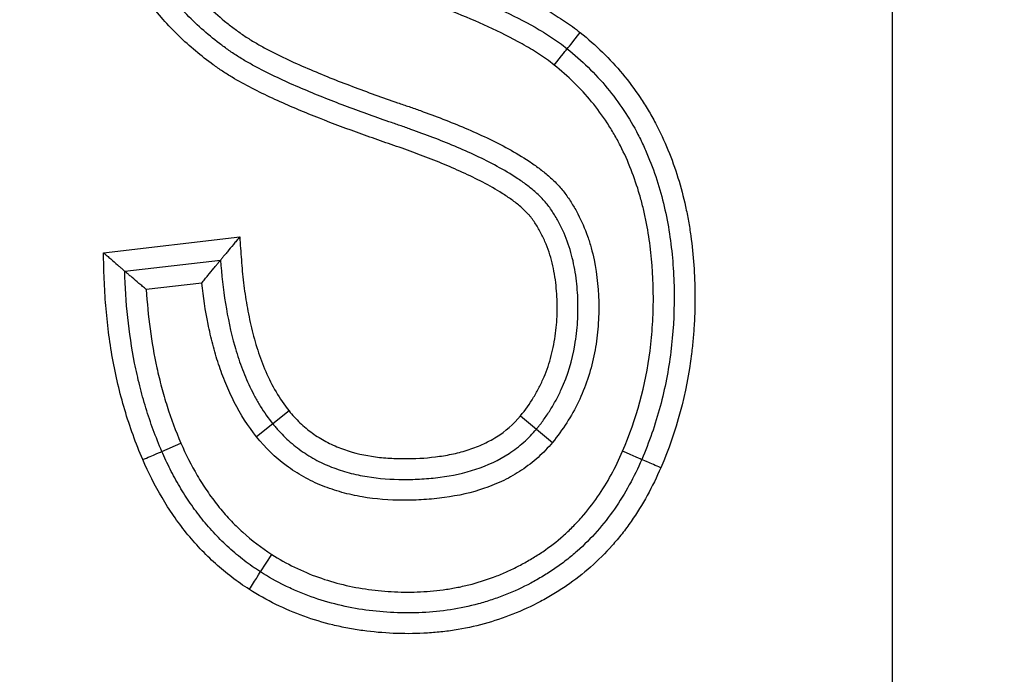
# Model space of a CAD drawing. Header units: millimetres. Extents: x 6909 to 9403, y -385 to 1379.
# Tile 22 of 142: x 7951.93 to 7956.67, y 1020 to 1023.15. Entities that reach past the tile are written whole.
import ezdxf

# ---------------------------------------------------------------- set-up
doc = ezdxf.new("R2010")
doc.units = ezdxf.units.MM
doc.dimstyles.get("Standard").update_dxf_attribs({"dimtxt": 20, "dimasz": 10, "dimexe": 8, "dimexo": 8, "dimgap": 8, "dimtad": 0, "dimtih": 1, "dimtoh": 1, "dimdsep": 46, "dimtxsty": 'Standard', "dimcen": 0.09, "dimadec": 0, "dimazin": 0, "dimtfac": 1, "dimtofl": 0, "dimtmove": 0, "dimatfit": 3, "dimfxl": 0, "dimtolj": 1, "dimtzin": 0, "dimarcsym": 0})

# ---------------------------------------------------------------- blocks, each defined once
blk = doc.blocks.new('*D8')
at = {"color": 0, "lineweight": -2}
for p, q in [((7518.1286, 939.3847), (7518.1286, 1174.0727)), ((7956.1286, 929.3847), (7956.1286, 1174.0727)), ((7528.1286, 1166.0727), (7702.4619, 1166.0727)), ((7946.1286, 1166.0727), (7771.7953, 1166.0727))]:
    blk.add_line(p, q, dxfattribs=at)
at = {"color": 0, "lineweight": 18}
for points in [[(7528.1286, 1167.7394), (7528.1286, 1164.4061), (7518.1286, 1166.0727)], [(7946.1286, 1167.7394), (7946.1286, 1164.4061), (7956.1286, 1166.0727)]]:
    blk.add_solid(points, dxfattribs=at)
at = {"layer": 'Defpoints', "color": 0, "lineweight": 18}
for p in [(7956.1286, 1166.0727), (7518.1286, 931.3847), (7956.1286, 921.3847)]:
    blk.add_point(p, dxfattribs=at)
at = {"color": 0, "lineweight": 18, "insert": (7737.1286, 1166.0727), "char_height": 20, "attachment_point": 5}
blk.add_mtext('\\A1;438', dxfattribs=at)
blk = doc.blocks.new('*D9')
at = {"color": 0, "lineweight": -2}
for p, q in [((7411.2786, 1024.3847), (7411.2786, 1241.2782)), ((8072.6286, 1044.2381), (8072.6286, 1241.2782)), ((7421.2786, 1233.2782), (7707.2869, 1233.2782)), ((8062.6286, 1233.2782), (7776.6203, 1233.2782))]:
    blk.add_line(p, q, dxfattribs=at)
at = {"color": 0, "lineweight": 18}
for points in [[(7421.2786, 1234.9449), (7421.2786, 1231.6116), (7411.2786, 1233.2782)], [(8062.6286, 1234.9449), (8062.6286, 1231.6116), (8072.6286, 1233.2782)]]:
    blk.add_solid(points, dxfattribs=at)
at = {"layer": 'Defpoints', "color": 0, "lineweight": 18}
for p in [(8072.6286, 1233.2782), (8072.6286, 1036.2381), (7411.2786, 1016.3847)]:
    blk.add_point(p, dxfattribs=at)
at = {"color": 0, "lineweight": 18, "insert": (7741.9536, 1233.2782), "char_height": 20, "attachment_point": 5}
blk.add_mtext('\\A1;664', dxfattribs=at)

msp = doc.modelspace()

# ---------------------------------------------------------------- linework, layer by layer
for p, q in [((7952.3328, 1022.0279), (7952.9882, 1022.1039)), ((7952.4352, 1021.9391), (7952.896, 1021.9926)), ((7952.8057, 1021.8814), (7952.539, 1021.8505)), ((7953.2256, 1021.2675), (7953.1478, 1021.2046)), ((7954.339, 1021.2431), (7954.416, 1021.1793)), ((7953.1478, 1021.2046), (7953.0697, 1021.1421)), ((7954.416, 1021.1793), (7954.493, 1021.1155)), ((7952.6136, 1021.0724), (7952.7054, 1021.112)), ((7953.0883, 1020.4927), (7953.1421, 1020.577))]:
    msp.add_line(p, q)
for centre, major_axis, ratio, start_param, end_param in [((7954.6261, 1023.0866), (0.0624, 0.0782), 0.007213, 3.141593, 4.712387), ((7954.5008, 1022.9307), (0.0629, 0.0777), 0.007213, 4.712389, 6.283185), ((7952.5218, 1021.0328), (-0.0918, -0.0396), 0.002009, 1.570796, 3.141593), ((7954.8305, 1021.0725), (0.0919, -0.0395), 0.00212, 0, 1.570796), ((7955.0141, 1020.9933), (0.0918, -0.0397), 0.00212, 1.570796, 3.141593), ((7953.0343, 1020.4085), (-0.054, -0.0842), 0.002805, 1.570796, 3.141593)]:
    msp.add_ellipse(centre, major_axis=major_axis, ratio=ratio, start_param=start_param, end_param=end_param)
for points, knots in [([(7953.2655, 1023.7071), (7953.279, 1023.6992), (7953.2928, 1023.6917), (7953.3207, 1023.6774), (7953.3348, 1023.6705), (7953.3772, 1023.6504), (7953.4057, 1023.6377), (7953.4918, 1023.6004), (7953.5498, 1023.577), (7953.6663, 1023.5312), (7953.7248, 1023.509), (7953.8127, 1023.4763), (7953.8421, 1023.4655), (7953.8862, 1023.4494), (7953.9009, 1023.4441), (7953.9303, 1023.4334), (7954.0037, 1023.4062), (7954.0765, 1023.3777), (7954.1921, 1023.3297), (7954.2494, 1023.3046), (7954.3619, 1023.251), (7954.4173, 1023.2225), (7954.4981, 1023.1756), (7954.5246, 1023.1592), (7954.5766, 1023.1245), (7954.602, 1023.1061), (7954.6266, 1023.0862)], [0, 0, 0, 0, 0.03125, 0.03125, 0.0625, 0.0625, 0.125, 0.125, 0.25, 0.25, 0.375, 0.375, 0.4375, 0.4375, 0.46875, 0.46875, 0.5, 0.625, 0.625, 0.75, 0.75, 0.875, 0.875, 0.9375, 0.9375, 1, 1, 1, 1]), ([(7953.2156, 1023.6205), (7953.2289, 1023.6126), (7953.2426, 1023.6052), (7953.27, 1023.5909), (7953.2839, 1023.5841), (7953.3257, 1023.564), (7953.3539, 1023.5513), (7953.439, 1023.5141), (7953.4963, 1023.4907), (7953.6114, 1023.4452), (7953.6692, 1023.4232), (7953.7561, 1023.3906), (7953.7851, 1023.3799), (7953.8432, 1023.3586), (7953.8724, 1023.3481), (7953.9594, 1023.316), (7954.0171, 1023.2937), (7954.1317, 1023.2468), (7954.1886, 1023.2223), (7954.3005, 1023.1699), (7954.3556, 1023.1421), (7954.4361, 1023.0962), (7954.4626, 1023.0802), (7954.5144, 1023.046), (7954.5396, 1023.0279), (7954.5637, 1023.0084)], [0, 0, 0, 0, 0.03125, 0.03125, 0.0625, 0.0625, 0.125, 0.125, 0.25, 0.25, 0.375, 0.375, 0.4375, 0.4375, 0.5, 0.5, 0.625, 0.625, 0.75, 0.75, 0.875, 0.875, 0.9375, 0.9375, 1, 1, 1, 1]), ([(7952.5684, 1023.5949), (7952.6001, 1023.524), (7952.6377, 1023.4572), (7952.7029, 1023.3631), (7952.7261, 1023.3328), (7952.7756, 1023.2742), (7952.8019, 1023.246), (7952.8573, 1023.1916), (7952.8861, 1023.166), (7952.9306, 1023.1295), (7952.9457, 1023.1177), (7952.9764, 1023.0948), (7952.9919, 1023.0836), (7953.0235, 1023.062), (7953.0397, 1023.0518), (7953.0726, 1023.0322), (7953.0893, 1023.0227), (7953.1401, 1022.9952), (7953.1747, 1022.9779), (7953.2446, 1022.9448), (7953.2799, 1022.929), (7953.3508, 1022.8985), (7953.3865, 1022.8837), (7953.494, 1022.8407), (7953.5663, 1022.8136), (7953.6753, 1022.7743), (7953.7117, 1022.7615), (7953.7665, 1022.7426), (7953.7848, 1022.7364), (7953.8213, 1022.7237), (7953.8395, 1022.7173), (7953.9303, 1022.6848), (7954.0022, 1022.6571), (7954.1084, 1022.6119), (7954.1435, 1022.5962), (7954.2129, 1022.5631), (7954.2472, 1022.5457), (7954.3148, 1022.5086), (7954.3481, 1022.4889), (7954.3967, 1022.4567), (7954.4127, 1022.4455), (7954.4438, 1022.4222), (7954.4589, 1022.4101), (7954.4881, 1022.3849), (7954.5021, 1022.3716), (7954.5288, 1022.3437), (7954.5414, 1022.329), (7954.559, 1022.3055), (7954.5647, 1022.2974), (7954.5757, 1022.2812), (7954.5918, 1022.2566), (7954.6257, 1022.1974), (7954.6488, 1022.1437), (7954.6683, 1022.0882), (7954.6741, 1022.0694), (7954.6845, 1022.0318), (7954.6891, 1022.013), (7954.709, 1021.9182), (7954.7158, 1021.841), (7954.7157, 1021.7434), (7954.7153, 1021.7238), (7954.7134, 1021.6849), (7954.7092, 1021.6267), (7954.7005, 1021.5693), (7954.6845, 1021.4934), (7954.6744, 1021.4558), (7954.6493, 1021.3815), (7954.6347, 1021.3455), (7954.5845, 1021.2411), (7954.5427, 1021.1761), (7954.493, 1021.1155)], [0, 0, 0, 0, 0.0625, 0.0625, 0.09375, 0.09375, 0.125, 0.125, 0.15625, 0.15625, 0.171875, 0.171875, 0.1875, 0.1875, 0.203125, 0.203125, 0.21875, 0.21875, 0.25, 0.25, 0.28125, 0.28125, 0.3125, 0.3125, 0.375, 0.375, 0.40625, 0.40625, 0.421875, 0.421875, 0.4375, 0.4375, 0.5, 0.5, 0.53125, 0.53125, 0.5625, 0.5625, 0.59375, 0.59375, 0.609375, 0.609375, 0.625, 0.625, 0.640625, 0.640625, 0.65625, 0.65625, 0.664063, 0.664063, 0.671875, 0.6875, 0.71875, 0.71875, 0.734375, 0.734375, 0.75, 0.75, 0.8125, 0.8125, 0.828125, 0.828125, 0.84375, 0.875, 0.875, 0.90625, 0.90625, 0.9375, 0.9375, 1, 1, 1, 1]), ([(7954.339, 1021.2431), (7954.3623, 1021.2715), (7954.3835, 1021.3013), (7954.412, 1021.3482), (7954.421, 1021.3642), (7954.4377, 1021.3968), (7954.4607, 1021.4463), (7954.4839, 1021.5148), (7954.496, 1021.568), (7954.5029, 1021.6039), (7954.5058, 1021.622), (7954.5128, 1021.6763), (7954.5151, 1021.7125), (7954.5161, 1021.7848), (7954.5149, 1021.821), (7954.5099, 1021.8751), (7954.5077, 1021.8932), (7954.5021, 1021.9293), (7954.4987, 1021.9474), (7954.4866, 1022.0008), (7954.4759, 1022.0355), (7954.4554, 1022.086), (7954.4479, 1022.1025), (7954.4352, 1022.1269), (7954.4308, 1022.135), (7954.4216, 1022.1509), (7954.412, 1022.1665), (7954.4017, 1022.1815), (7954.3938, 1022.1925), (7954.3911, 1022.1962), (7954.3854, 1022.2032), (7954.3825, 1022.2067), (7954.3675, 1022.2237), (7954.3542, 1022.2363), (7954.3262, 1022.2604), (7954.3116, 1022.2716), (7954.282, 1022.2929), (7954.2669, 1022.3029), (7954.221, 1022.332), (7954.1895, 1022.3497), (7954.1255, 1022.3832), (7954.0929, 1022.399), (7954.0271, 1022.4292), (7953.9938, 1022.4435), (7953.9267, 1022.4712), (7953.8928, 1022.4845), (7953.8248, 1022.5102), (7953.7906, 1022.5226), (7953.739, 1022.5406), (7953.7218, 1022.5465), (7953.6874, 1022.5583), (7953.6358, 1022.5762), (7953.5844, 1022.5945), (7953.4818, 1022.6317), (7953.4137, 1022.6574), (7953.2787, 1022.7115), (7953.2117, 1022.7398), (7953.1126, 1022.7858), (7953.0798, 1022.8017), (7953.0148, 1022.8352), (7952.9828, 1022.8528), (7952.9361, 1022.8808), (7952.9208, 1022.8904), (7952.8906, 1022.9103), (7952.8759, 1022.9207), (7952.8321, 1022.9525), (7952.7751, 1022.9968), (7952.7212, 1023.0452), (7952.669, 1023.0958), (7952.6437, 1023.1223), (7952.5231, 1023.2586), (7952.4454, 1023.38), (7952.3857, 1023.5135)], [0, 0, 0, 0, 0.03125, 0.03125, 0.046875, 0.046875, 0.0625, 0.09375, 0.109375, 0.109375, 0.125, 0.125, 0.15625, 0.15625, 0.1875, 0.1875, 0.203125, 0.203125, 0.21875, 0.21875, 0.25, 0.25, 0.265625, 0.265625, 0.273437, 0.273437, 0.28125, 0.289062, 0.289062, 0.292969, 0.292969, 0.296875, 0.296875, 0.3125, 0.3125, 0.328125, 0.328125, 0.34375, 0.34375, 0.375, 0.375, 0.40625, 0.40625, 0.4375, 0.4375, 0.46875, 0.46875, 0.5, 0.5, 0.515625, 0.515625, 0.53125, 0.5625, 0.5625, 0.625, 0.625, 0.6875, 0.6875, 0.71875, 0.71875, 0.75, 0.75, 0.765625, 0.765625, 0.78125, 0.78125, 0.8125, 0.84375, 0.84375, 0.875, 0.875, 1, 1, 1, 1]), ([(7954.416, 1021.1793), (7954.419, 1021.1829), (7954.4219, 1021.1866), (7954.4278, 1021.194), (7954.4365, 1021.2051), (7954.4562, 1021.2315), (7954.4824, 1021.2704), (7954.5013, 1021.3028), (7954.5191, 1021.3359), (7954.5275, 1021.3529), (7954.5664, 1021.4385), (7954.5878, 1021.5098), (7954.6039, 1021.6021), (7954.6066, 1021.6207), (7954.611, 1021.6581), (7954.6126, 1021.6768), (7954.616, 1021.7329), (7954.6163, 1021.7702), (7954.6135, 1021.8449), (7954.6103, 1021.8822), (7954.5993, 1021.9568), (7954.5916, 1021.9935), (7954.5712, 1022.0654), (7954.5585, 1022.1005), (7954.535, 1022.1519), (7954.5264, 1022.1688), (7954.508, 1022.2015), (7954.4982, 1022.2174), (7954.4824, 1022.2406), (7954.477, 1022.2482), (7954.4657, 1022.2631), (7954.4598, 1022.2703), (7954.441, 1022.2914), (7954.4273, 1022.3048), (7954.3991, 1022.3299), (7954.3844, 1022.3417), (7954.3544, 1022.3643), (7954.339, 1022.375), (7954.292, 1022.406), (7954.2596, 1022.425), (7954.1934, 1022.461), (7954.1596, 1022.4779), (7954.0575, 1022.526), (7953.9881, 1022.5548), (7953.883, 1022.5952), (7953.8477, 1022.6082), (7953.7946, 1022.6271), (7953.7769, 1022.6333), (7953.7414, 1022.6455), (7953.7236, 1022.6516), (7953.6348, 1022.6824), (7953.5641, 1022.7078), (7953.4236, 1022.7609), (7953.3539, 1022.7885), (7953.2505, 1022.8327), (7953.2162, 1022.8479), (7953.1482, 1022.8796), (7953.1145, 1022.8961), (7953.0646, 1022.9223), (7953.0481, 1022.9312), (7953.0153, 1022.9498), (7952.999, 1022.9595), (7952.9751, 1022.9745), (7952.9672, 1022.9796), (7952.9516, 1022.9899), (7952.9439, 1022.9953), (7952.921, 1023.0114), (7952.8457, 1023.0666), (7952.7762, 1023.1285), (7952.7119, 1023.1964), (7952.6993, 1023.2103), (7952.6746, 1023.2387), (7952.6625, 1023.2532), (7952.6273, 1023.2973), (7952.5613, 1023.388), (7952.5076, 1023.4859), (7952.477, 1023.5544)], [0, 0, 0, 0, 0.003906, 0.003906, 0.007813, 0.015625, 0.03125, 0.046875, 0.046875, 0.0625, 0.0625, 0.125, 0.125, 0.140625, 0.140625, 0.15625, 0.15625, 0.1875, 0.1875, 0.21875, 0.21875, 0.25, 0.25, 0.28125, 0.28125, 0.296875, 0.296875, 0.3125, 0.3125, 0.320313, 0.320313, 0.328125, 0.328125, 0.34375, 0.34375, 0.359375, 0.359375, 0.375, 0.375, 0.40625, 0.40625, 0.4375, 0.4375, 0.5, 0.5, 0.53125, 0.53125, 0.546875, 0.546875, 0.5625, 0.5625, 0.625, 0.625, 0.6875, 0.6875, 0.71875, 0.71875, 0.75, 0.75, 0.765625, 0.765625, 0.78125, 0.78125, 0.789063, 0.789063, 0.796875, 0.796875, 0.8125, 0.875, 0.875, 0.890625, 0.890625, 0.90625, 0.90625, 0.9375, 1, 1, 1, 1]), ([(7954.5013, 1022.9303), (7954.4774, 1022.9497), (7954.4521, 1022.9675), (7954.4006, 1023.0009), (7954.3743, 1023.0165), (7954.2943, 1023.0613), (7954.2394, 1023.0884), (7954.1282, 1023.1396), (7954.0717, 1023.1636), (7953.958, 1023.2094), (7953.9007, 1023.2313), (7953.8143, 1023.2628), (7953.7855, 1023.2732), (7953.728, 1023.2944), (7953.6992, 1023.3051), (7953.6132, 1023.3375), (7953.556, 1023.3595), (7953.4422, 1023.4048), (7953.3856, 1023.4281), (7953.3015, 1023.4652), (7953.2737, 1023.4779), (7953.2324, 1023.498), (7953.2187, 1023.5049), (7953.1915, 1023.5192), (7953.178, 1023.5266), (7953.1647, 1023.5344)], [0, 0, 0, 0, 0.0625, 0.0625, 0.125, 0.125, 0.25, 0.25, 0.375, 0.375, 0.5, 0.5, 0.5625, 0.5625, 0.625, 0.625, 0.75, 0.75, 0.875, 0.875, 0.9375, 0.9375, 0.96875, 0.96875, 1, 1, 1, 1]), ([(7954.6266, 1023.0862), (7954.7016, 1023.0263), (7954.7695, 1022.9602), (7954.8603, 1022.8514), (7954.9028, 1022.7946), (7954.9411, 1022.7341), (7954.9657, 1022.6929), (7954.9775, 1022.672), (7955.0109, 1022.6087), (7955.0309, 1022.5656), (7955.0667, 1022.4779), (7955.0986, 1022.3887), (7955.1228, 1022.2967), (7955.1383, 1022.2266), (7955.143, 1022.2031), (7955.1514, 1022.1562), (7955.1551, 1022.1327), (7955.1716, 1022.0151), (7955.1778, 1021.9208), (7955.1787, 1021.7789), (7955.1775, 1021.7316), (7955.1735, 1021.6605), (7955.1718, 1021.6368), (7955.1675, 1021.5894), (7955.165, 1021.5656), (7955.1387, 1021.3522), (7955.0898, 1021.1693), (7955.0142, 1020.9935)], [0, 0, 0, 0, 0.125, 0.125, 0.1875, 0.21875, 0.21875, 0.25, 0.25, 0.3125, 0.3125, 0.375, 0.4375, 0.4375, 0.46875, 0.46875, 0.5, 0.5, 0.625, 0.625, 0.6875, 0.6875, 0.71875, 0.71875, 0.75, 0.75, 1, 1, 1, 1]), ([(7954.5637, 1023.0084), (7954.5988, 1022.9804), (7954.6325, 1022.9507), (7954.697, 1022.8878), (7954.7279, 1022.8543), (7954.8139, 1022.7504), (7954.8753, 1022.6572), (7954.9246, 1022.5561), (7954.9433, 1022.5151), (7954.9522, 1022.4942), (7954.9773, 1022.4314), (7954.992, 1022.3891), (7955.0305, 1022.2611), (7955.0487, 1022.1743), (7955.0666, 1022.0421), (7955.0732, 1021.9755), (7955.0765, 1021.9082), (7955.078, 1021.8633), (7955.0784, 1021.8407), (7955.0787, 1021.7284), (7955.0735, 1021.6393), (7955.0514, 1021.4626), (7955.0344, 1021.375), (7954.9994, 1021.2449), (7954.9861, 1021.2017), (7954.9565, 1021.1165), (7954.9402, 1021.0745), (7954.9223, 1021.033)], [0, 0, 0, 0, 0.0625, 0.0625, 0.125, 0.125, 0.25, 0.28125, 0.28125, 0.3125, 0.3125, 0.375, 0.375, 0.5, 0.5, 0.5625, 0.59375, 0.59375, 0.625, 0.625, 0.75, 0.75, 0.875, 0.875, 0.9375, 0.9375, 1, 1, 1, 1]), ([(7954.8306, 1021.0727), (7954.8975, 1021.2284), (7954.9409, 1021.3899), (7954.965, 1021.5774), (7954.9674, 1021.5983), (7954.9714, 1021.6403), (7954.9731, 1021.6614), (7954.977, 1021.7247), (7954.9784, 1021.7668), (7954.9786, 1021.8928), (7954.9739, 1021.9764), (7954.958, 1022.1011), (7954.9512, 1022.1425), (7954.9385, 1022.2045), (7954.9338, 1022.2251), (7954.9237, 1022.2662), (7954.9181, 1022.2868), (7954.9003, 1022.3477), (7954.8867, 1022.3876), (7954.8561, 1022.4659), (7954.8391, 1022.5043), (7954.8103, 1022.5606), (7954.8003, 1022.5792), (7954.779, 1022.6158), (7954.7679, 1022.634), (7954.733, 1022.6873), (7954.708, 1022.7212), (7954.628, 1022.8185), (7954.5678, 1022.8772), (7954.5013, 1022.9303)], [0, 0, 0, 0, 0.25, 0.25, 0.28125, 0.28125, 0.3125, 0.3125, 0.375, 0.375, 0.5, 0.5, 0.5625, 0.5625, 0.59375, 0.59375, 0.625, 0.625, 0.6875, 0.6875, 0.75, 0.75, 0.78125, 0.78125, 0.8125, 0.8125, 0.875, 0.875, 1, 1, 1, 1]), ([(7952.9882, 1022.1039), (7952.9831, 1022.0978), (7952.9779, 1022.0915), (7952.9677, 1022.0792), (7952.9627, 1022.0731), (7952.9476, 1022.0549), (7952.938, 1022.0433), (7952.9246, 1022.0271), (7952.9204, 1022.022), (7952.9145, 1022.0149), (7952.9127, 1022.0127), (7952.9091, 1022.0084), (7952.9075, 1022.0064), (7952.9044, 1022.0027), (7952.903, 1022.001), (7952.9006, 1021.9981), (7952.8995, 1021.9968), (7952.8969, 1021.9937), (7952.896, 1021.9926), (7952.896, 1021.9926)], [0, 0, 0, 0, 0.125018, 0.125018, 0.250035, 0.250035, 0.50007, 0.50007, 0.625088, 0.625088, 0.687596, 0.687596, 0.750105, 0.750105, 0.812614, 0.812614, 0.875123, 0.875123, 1, 1, 1, 1]), ([(7952.9882, 1022.1039), (7952.9896, 1022.0856), (7952.9909, 1022.0672), (7952.9935, 1022.0304), (7952.9948, 1022.012), (7952.9989, 1021.9568), (7953.0024, 1021.9201), (7953.0112, 1021.8468), (7953.0164, 1021.8103), (7953.029, 1021.7376), (7953.0364, 1021.7015), (7953.0536, 1021.6299), (7953.0634, 1021.5945), (7953.0861, 1021.5244), (7953.0991, 1021.4897), (7953.1283, 1021.4224), (7953.1447, 1021.3898), (7953.1817, 1021.3267), (7953.2023, 1021.2963), (7953.2256, 1021.2675)], [0, 0, 0, 0, 0.0625, 0.0625, 0.125, 0.125, 0.25, 0.25, 0.375, 0.375, 0.5, 0.5, 0.625, 0.625, 0.75, 0.75, 0.875, 0.875, 1, 1, 1, 1]), ([(7952.3328, 1022.0279), (7952.3387, 1022.0228), (7952.3446, 1022.0177), (7952.3561, 1022.0077), (7952.3619, 1022.0027), (7952.3789, 1021.9879), (7952.3897, 1021.9786), (7952.4046, 1021.9656), (7952.4092, 1021.9616), (7952.4177, 1021.9543), (7952.4216, 1021.9509), (7952.4264, 1021.9467), (7952.4279, 1021.9454), (7952.4305, 1021.9432), (7952.4316, 1021.9422), (7952.4342, 1021.9399), (7952.4352, 1021.9391), (7952.4352, 1021.9391)], [0, 0, 0, 0, 0.125231, 0.125231, 0.250463, 0.250463, 0.500925, 0.500925, 0.626156, 0.626156, 0.751388, 0.751388, 0.814003, 0.814003, 0.876619, 0.876619, 1, 1, 1, 1]), ([(7952.5218, 1021.0326), (7952.505, 1021.0716), (7952.4893, 1021.1112), (7952.4605, 1021.1911), (7952.4472, 1021.2315), (7952.411, 1021.3539), (7952.3917, 1021.4366), (7952.3615, 1021.6041), (7952.3508, 1021.6884), (7952.3405, 1021.8155), (7952.338, 1021.858), (7952.3356, 1021.9217), (7952.335, 1021.9429), (7952.3339, 1021.9854), (7952.3334, 1022.0067), (7952.3328, 1022.0279)], [0, 0, 0, 0, 0.125, 0.125, 0.25, 0.25, 0.5, 0.5, 0.75, 0.75, 0.875, 0.875, 0.9375, 0.9375, 1, 1, 1, 1]), ([(7952.8057, 1021.8814), (7952.8107, 1021.8877), (7952.8157, 1021.894), (7952.8257, 1021.9064), (7952.8306, 1021.9125), (7952.8453, 1021.9307), (7952.8547, 1021.9423), (7952.8678, 1021.9584), (7952.872, 1021.9635), (7952.8778, 1021.9705), (7952.8796, 1021.9727), (7952.8831, 1021.9769), (7952.8847, 1021.9789), (7952.8877, 1021.9826), (7952.8891, 1021.9842), (7952.8915, 1021.9871), (7952.8925, 1021.9884), (7952.8951, 1021.9915), (7952.896, 1021.9926), (7952.896, 1021.9926)], [0, 0, 0, 0, 0.125178, 0.125178, 0.250357, 0.250357, 0.500713, 0.500713, 0.625892, 0.625892, 0.688481, 0.688481, 0.75107, 0.75107, 0.813659, 0.813659, 0.876249, 0.876249, 1, 1, 1, 1]), ([(7952.896, 1021.9926), (7952.901, 1021.9227), (7952.9087, 1021.853), (7952.9308, 1021.7147), (7952.9452, 1021.6462), (7952.9739, 1021.5452), (7952.9847, 1021.5118), (7953.0089, 1021.4462), (7953.0224, 1021.4139), (7953.045, 1021.3664), (7953.0529, 1021.3508), (7953.0696, 1021.32), (7953.0783, 1021.3049), (7953.1058, 1021.2605), (7953.1258, 1021.2319), (7953.1478, 1021.2046)], [0, 0, 0, 0, 0.25, 0.25, 0.5, 0.5, 0.625, 0.625, 0.75, 0.75, 0.8125, 0.8125, 0.875, 0.875, 1, 1, 1, 1]), ([(7952.6136, 1021.0724), (7952.5842, 1021.1405), (7952.5587, 1021.2101), (7952.5261, 1021.3164), (7952.5162, 1021.3523), (7952.4981, 1021.4243), (7952.49, 1021.4605), (7952.4684, 1021.5696), (7952.4574, 1021.6429), (7952.4418, 1021.7906), (7952.4371, 1021.8648), (7952.4352, 1021.9391)], [0, 0, 0, 0, 0.25, 0.25, 0.375, 0.375, 0.5, 0.5, 0.75, 0.75, 1, 1, 1, 1]), ([(7952.539, 1021.8505), (7952.533, 1021.8555), (7952.527, 1021.8605), (7952.5153, 1021.8705), (7952.5094, 1021.8754), (7952.4921, 1021.8901), (7952.4812, 1021.8994), (7952.4661, 1021.9124), (7952.4614, 1021.9164), (7952.455, 1021.922), (7952.4529, 1021.9237), (7952.4491, 1021.9271), (7952.4473, 1021.9286), (7952.444, 1021.9315), (7952.4425, 1021.9327), (7952.4399, 1021.935), (7952.4388, 1021.9359), (7952.4361, 1021.9383), (7952.4352, 1021.9391), (7952.4352, 1021.9391)], [0, 0, 0, 0, 0.125181, 0.125181, 0.250361, 0.250361, 0.500722, 0.500722, 0.625903, 0.625903, 0.688493, 0.688493, 0.751083, 0.751083, 0.813674, 0.813674, 0.876264, 0.876264, 1, 1, 1, 1]), ([(7952.539, 1021.8505), (7952.5427, 1021.7871), (7952.5486, 1021.724), (7952.5653, 1021.5983), (7952.5762, 1021.5357), (7952.5966, 1021.4429), (7952.604, 1021.4121), (7952.6204, 1021.3508), (7952.6293, 1021.3203), (7952.6581, 1021.2297), (7952.6802, 1021.1703), (7952.7054, 1021.112)], [0, 0, 0, 0, 0.25, 0.25, 0.5, 0.5, 0.625, 0.625, 0.75, 0.75, 1, 1, 1, 1]), ([(7953.0697, 1021.1421), (7953.0279, 1021.1941), (7952.9926, 1021.2498), (7952.9472, 1021.338), (7952.9334, 1021.3682), (7952.9081, 1021.4296), (7952.8967, 1021.4608), (7952.876, 1021.5237), (7952.8667, 1021.5555), (7952.85, 1021.6198), (7952.8426, 1021.6522), (7952.8229, 1021.7498), (7952.813, 1021.8154), (7952.8057, 1021.8814)], [0, 0, 0, 0, 0.25, 0.25, 0.375, 0.375, 0.5, 0.5, 0.625, 0.625, 0.75, 0.75, 1, 1, 1, 1]), ([(7953.2256, 1021.2675), (7953.2419, 1021.2471), (7953.2594, 1021.2278), (7953.2876, 1021.2008), (7953.2973, 1021.1921), (7953.3172, 1021.1755), (7953.3478, 1021.1518), (7953.3914, 1021.1247), (7953.4261, 1021.1077), (7953.4497, 1021.097), (7953.4618, 1021.092), (7953.5223, 1021.0691), (7953.5722, 1021.0567), (7953.6486, 1021.0448), (7953.6744, 1021.042), (7953.726, 1021.0383), (7953.7517, 1021.0374), (7953.8286, 1021.0372), (7953.8798, 1021.0397), (7953.9563, 1021.0492), (7953.9817, 1021.0533), (7954.0197, 1021.0611), (7954.0324, 1021.0641), (7954.0575, 1021.0705), (7954.0699, 1021.074), (7954.1069, 1021.0856), (7954.1311, 1021.0946), (7954.1664, 1021.1105), (7954.178, 1021.1162), (7954.201, 1021.1284), (7954.2123, 1021.1349), (7954.2669, 1021.1693), (7954.3057, 1021.2029), (7954.339, 1021.2431)], [0, 0, 0, 0, 0.0625, 0.0625, 0.09375, 0.09375, 0.125, 0.1875, 0.21875, 0.21875, 0.25, 0.25, 0.375, 0.375, 0.4375, 0.4375, 0.5, 0.5, 0.625, 0.625, 0.6875, 0.6875, 0.71875, 0.71875, 0.75, 0.75, 0.8125, 0.8125, 0.84375, 0.84375, 0.875, 0.875, 1, 1, 1, 1]), ([(7953.1478, 1021.2046), (7953.1501, 1021.2018), (7953.1525, 1021.1989), (7953.1572, 1021.1931), (7953.1643, 1021.1846), (7953.1815, 1021.1652), (7953.2174, 1021.1282), (7953.2511, 1021.0997), (7953.2869, 1021.0734), (7953.2993, 1021.0649), (7953.3243, 1021.049), (7953.3625, 1021.0265), (7953.4026, 1021.0079), (7953.4576, 1020.9863), (7953.486, 1020.9771), (7953.5431, 1020.9619), (7953.5718, 1020.9558), (7953.6586, 1020.9417), (7953.7172, 1020.9375), (7953.8059, 1020.9372), (7953.8355, 1020.938), (7953.8942, 1020.9415), (7953.9235, 1020.9442), (7954.0107, 1020.9557), (7954.0681, 1020.9678), (7954.1811, 1021.0052), (7954.2346, 1021.0298), (7954.2964, 1021.0701), (7954.3085, 1021.0786), (7954.3322, 1021.0966), (7954.3437, 1021.1061), (7954.3769, 1021.1356), (7954.3973, 1021.1567), (7954.416, 1021.1793)], [0, 0, 0, 0, 0.007813, 0.007813, 0.015625, 0.03125, 0.0625, 0.125, 0.125, 0.15625, 0.15625, 0.1875, 0.25, 0.25, 0.3125, 0.3125, 0.375, 0.375, 0.5, 0.5, 0.5625, 0.5625, 0.625, 0.625, 0.75, 0.75, 0.875, 0.875, 0.90625, 0.90625, 0.9375, 0.9375, 1, 1, 1, 1]), ([(7954.493, 1021.1155), (7954.4716, 1021.0897), (7954.4485, 1021.0656), (7954.4111, 1021.0321), (7954.3982, 1021.0213), (7954.3719, 1021.001), (7954.3315, 1020.972), (7954.2884, 1020.9475), (7954.2436, 1020.9258), (7954.2284, 1020.919), (7954.1975, 1020.9062), (7954.1819, 1020.9004), (7954.1034, 1020.8733), (7954.039, 1020.859), (7953.9407, 1020.8454), (7953.9076, 1020.8422), (7953.8412, 1020.8381), (7953.808, 1020.8372), (7953.7088, 1020.8376), (7953.6431, 1020.8425), (7953.5614, 1020.8563), (7953.5451, 1020.8595), (7953.5126, 1020.8667), (7953.4963, 1020.8707), (7953.4481, 1020.8841), (7953.3852, 1020.9052), (7953.3254, 1020.9337), (7953.2817, 1020.958), (7953.2674, 1020.9666), (7953.2393, 1020.9848), (7953.2256, 1020.9943), (7953.159, 1021.0437), (7953.1116, 1021.0898), (7953.0697, 1021.1421)], [0, 0, 0, 0, 0.0625, 0.0625, 0.09375, 0.09375, 0.125, 0.1875, 0.1875, 0.21875, 0.21875, 0.25, 0.25, 0.375, 0.375, 0.4375, 0.4375, 0.5, 0.5, 0.625, 0.625, 0.65625, 0.65625, 0.6875, 0.6875, 0.75, 0.8125, 0.8125, 0.84375, 0.84375, 0.875, 0.875, 1, 1, 1, 1]), ([(7952.7054, 1021.112), (7952.7287, 1021.0583), (7952.7548, 1021.0062), (7952.7991, 1020.9307), (7952.8147, 1020.9061), (7952.8477, 1020.8577), (7952.8651, 1020.8341), (7952.9015, 1020.7885), (7952.9206, 1020.7663), (7952.9606, 1020.7236), (7952.9815, 1020.703), (7953.0464, 1020.6442), (7953.0927, 1020.6087), (7953.1421, 1020.577)], [0, 0, 0, 0, 0.25, 0.25, 0.375, 0.375, 0.5, 0.5, 0.625, 0.625, 0.75, 0.75, 1, 1, 1, 1]), ([(7953.0883, 1020.4927), (7953.0817, 1020.497), (7953.075, 1020.5013), (7953.0618, 1020.5102), (7953.0422, 1020.5236), (7952.9975, 1020.5563), (7952.961, 1020.5867), (7952.9138, 1020.6293), (7952.8912, 1020.6515), (7952.8478, 1020.6977), (7952.8271, 1020.7216), (7952.7873, 1020.7711), (7952.7684, 1020.7966), (7952.7326, 1020.8488), (7952.7156, 1020.8756), (7952.6834, 1020.9302), (7952.6682, 1020.9582), (7952.6396, 1021.0147), (7952.6262, 1021.0434), (7952.6136, 1021.0724)], [0, 0, 0, 0, 0.03125, 0.03125, 0.0625, 0.125, 0.25, 0.25, 0.375, 0.375, 0.5, 0.5, 0.625, 0.625, 0.75, 0.75, 0.875, 0.875, 1, 1, 1, 1]), ([(7953.1421, 1020.577), (7953.1776, 1020.5544), (7953.2145, 1020.5337), (7953.2895, 1020.497), (7953.3278, 1020.4809), (7953.4446, 1020.4391), (7953.5252, 1020.4199), (7953.6291, 1020.4056), (7953.65, 1020.4033), (7953.6917, 1020.3995), (7953.7125, 1020.3981), (7953.775, 1020.3953), (7953.8167, 1020.3951), (7953.8999, 1020.3989), (7953.9415, 1020.4028), (7954.0039, 1020.4122), (7954.0246, 1020.4159), (7954.0656, 1020.4243), (7954.1265, 1020.4387), (7954.2056, 1020.4646), (7954.2632, 1020.4891), (7954.3013, 1020.5065), (7954.3202, 1020.5158), (7954.3573, 1020.5354), (7954.3756, 1020.5457), (7954.4113, 1020.5671), (7954.4289, 1020.5783), (7954.4804, 1020.6133), (7954.5294, 1020.6514), (7954.575, 1020.6942), (7954.6045, 1020.7238), (7954.6189, 1020.7391), (7954.6607, 1020.7865), (7954.6864, 1020.8195), (7954.7576, 1020.9222), (7954.7972, 1020.9955), (7954.8306, 1021.0727)], [0, 0, 0, 0, 0.0625, 0.0625, 0.125, 0.125, 0.25, 0.25, 0.28125, 0.28125, 0.3125, 0.3125, 0.375, 0.375, 0.4375, 0.4375, 0.46875, 0.46875, 0.5, 0.5625, 0.59375, 0.59375, 0.625, 0.625, 0.65625, 0.65625, 0.6875, 0.6875, 0.75, 0.78125, 0.78125, 0.8125, 0.8125, 0.875, 0.875, 1, 1, 1, 1]), ([(7953.0346, 1020.4084), (7953.0057, 1020.4269), (7952.9776, 1020.4466), (7952.9233, 1020.488), (7952.8709, 1020.5314), (7952.8222, 1020.579), (7952.7754, 1020.6286), (7952.7528, 1020.6545), (7952.7098, 1020.7077), (7952.6894, 1020.7351), (7952.6506, 1020.7914), (7952.6322, 1020.8203), (7952.5799, 1020.9087), (7952.5491, 1020.9697), (7952.5218, 1021.0326)], [0, 0, 0, 0, 0.125, 0.125, 0.25, 0.375, 0.375, 0.5, 0.5, 0.625, 0.625, 0.75, 0.75, 1, 1, 1, 1]), ([(7954.9223, 1021.033), (7954.9044, 1020.9914), (7954.8846, 1020.9507), (7954.8409, 1020.871), (7954.8169, 1020.832), (7954.7393, 1020.7205), (7954.68, 1020.6529), (7954.5951, 1020.5777), (7954.5776, 1020.5631), (7954.5416, 1020.535), (7954.5233, 1020.5216), (7954.4859, 1020.496), (7954.4669, 1020.4839), (7954.4282, 1020.4606), (7954.3695, 1020.4273), (7954.3081, 1020.3988), (7954.2449, 1020.3738), (7954.2235, 1020.366), (7954.1801, 1020.3516), (7954.1583, 1020.345), (7954.0924, 1020.3272), (7954.0477, 1020.3178), (7953.9575, 1020.304), (7953.9122, 1020.2995), (7953.8441, 1020.2962), (7953.8213, 1020.2957), (7953.7757, 1020.2957), (7953.7529, 1020.2962), (7953.6848, 1020.2992), (7953.6397, 1020.3032), (7953.5057, 1020.3216), (7953.4179, 1020.3424), (7953.3103, 1020.381), (7953.289, 1020.3893), (7953.2472, 1020.407), (7953.1854, 1020.4353), (7953.1264, 1020.4684), (7953.0883, 1020.4927)], [0, 0, 0, 0, 0.0625, 0.0625, 0.125, 0.125, 0.25, 0.25, 0.28125, 0.28125, 0.3125, 0.3125, 0.34375, 0.34375, 0.375, 0.4375, 0.4375, 0.46875, 0.46875, 0.5, 0.5, 0.5625, 0.5625, 0.625, 0.625, 0.65625, 0.65625, 0.6875, 0.6875, 0.75, 0.75, 0.875, 0.875, 0.90625, 0.90625, 0.9375, 1, 1, 1, 1]), ([(7955.0142, 1020.9935), (7954.9946, 1020.9481), (7954.973, 1020.9037), (7954.9255, 1020.8176), (7954.8997, 1020.7759), (7954.8575, 1020.7154), (7954.8428, 1020.6957), (7954.8123, 1020.6569), (7954.7964, 1020.6379), (7954.7475, 1020.5828), (7954.6784, 1020.5139), (7954.6016, 1020.4541), (7954.5411, 1020.4126), (7954.5204, 1020.3994), (7954.4782, 1020.374), (7954.4567, 1020.3618), (7954.3481, 1020.3042), (7954.2578, 1020.2684), (7954.1172, 1020.2303), (7954.0694, 1020.2201), (7953.9965, 1020.2087), (7953.9719, 1020.2056), (7953.923, 1020.2006), (7953.8985, 1020.1988), (7953.8251, 1020.1951), (7953.7762, 1020.1952), (7953.6785, 1020.1994), (7953.6297, 1020.2036), (7953.5566, 1020.2137), (7953.5322, 1020.2177), (7953.4838, 1020.2268), (7953.412, 1020.2423), (7953.3422, 1020.2633), (7953.2054, 1020.3125), (7953.118, 1020.3552), (7953.0346, 1020.4084)], [0, 0, 0, 0, 0.0625, 0.0625, 0.125, 0.125, 0.15625, 0.15625, 0.1875, 0.1875, 0.25, 0.3125, 0.3125, 0.34375, 0.34375, 0.375, 0.375, 0.5, 0.5, 0.5625, 0.5625, 0.59375, 0.59375, 0.625, 0.625, 0.6875, 0.6875, 0.75, 0.75, 0.78125, 0.78125, 0.8125, 0.875, 0.875, 1, 1, 1, 1])]:
    msp.add_open_spline(points, degree=3, knots=knots)

# ---------------------------------------------------------------- dimensions: what is measured, and where the dimension line sits
at = {"lineweight": 18}
dim = msp.add_linear_dim(base=(8072.6286, 1233.2782), p1=(7411.2786, 1016.3847), p2=(8072.6286, 1036.2381), text='664', dimstyle='Standard', dxfattribs=at)
dim.commit()
dim.dimension.update_dxf_attribs({"geometry": '*D9', "text_midpoint": (7741.9536, 1233.2782)})
dim = msp.add_linear_dim(base=(7956.1286, 1166.0727), p1=(7518.1286, 931.3847), p2=(7956.1286, 921.3847), dimstyle='Standard', dxfattribs=at)
dim.commit()
dim.dimension.update_dxf_attribs({"geometry": '*D8', "text_midpoint": (7737.1286, 1166.0727)})

doc.saveas('drawing.dxf')
